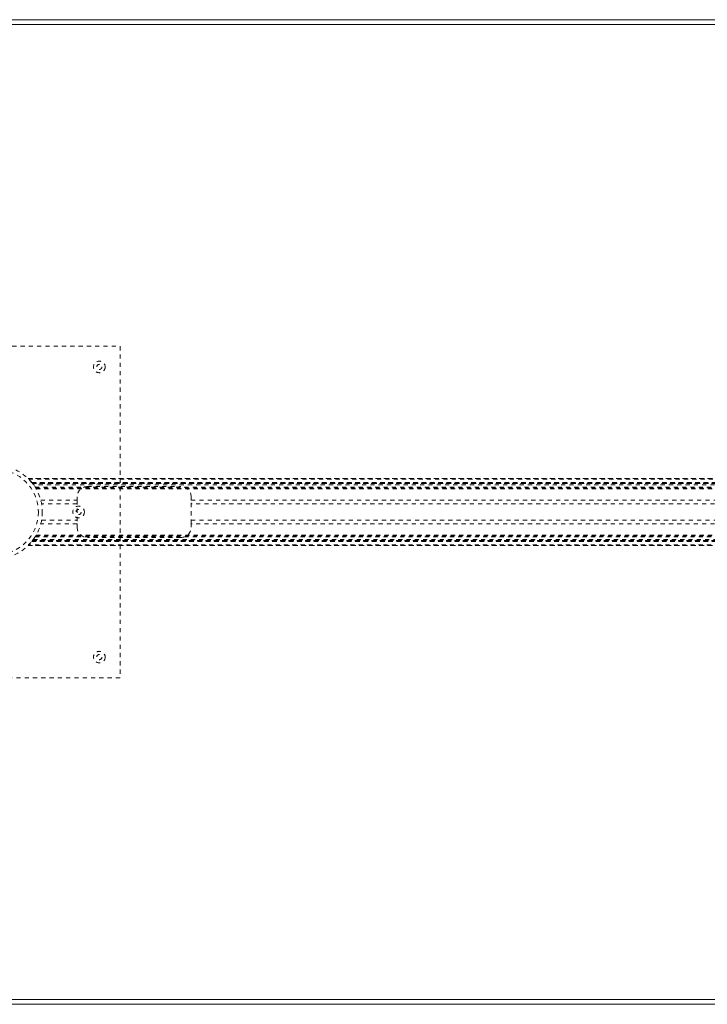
# Model space of a CAD drawing. Header units: inches. Extents: x 2.6 to 62.1, y 15.4 to 39.1.
# Tile 3 of 6: x 14.8 to 31.4, y 15.4 to 39.1. Entities that reach past the tile are written whole.
import ezdxf

# ---------------------------------------------------------------- set-up
doc = ezdxf.new("R2010")
doc.units = ezdxf.units.IN
doc.header["$MEASUREMENT"] = 0
doc.linetypes.add('SLD-Dashed', pattern=[0.075, 0.05, -0.025])
doc.linetypes.add('SLD-Solid', pattern=[0])

msp = doc.modelspace()

# ---------------------------------------------------------------- linework, layer by layer
at = {"color": 7, "linetype": 'SLD-Solid', "lineweight": 15}
for p, q in [((2.597, 39.139), (62.097, 39.139)), ((2.715, 39.021), (61.979, 39.021)), ((61.979, 39.021), (2.715, 39.021)), ((61.979, 15.508), (2.715, 15.508)), ((2.715, 15.508), (61.979, 15.508)), ((62.097, 15.389), (2.597, 15.389))]:
    msp.add_line(p, q, dxfattribs=at)
at = {"color": 7, "linetype": 'SLD-Dashed', "lineweight": 0}
for p, q in [((11.222, 31.264), (17.222, 31.264)), ((17.222, 31.264), (17.222, 23.264)), ((49.688, 28.069), (15.007, 28.069)), ((15.008, 28.069), (49.686, 28.069)), ((49.685, 28.07), (15.009, 28.07)), ((15.02, 28.057), (49.674, 28.057)), ((15.091, 27.979), (49.603, 27.979)), ((49.603, 27.979), (15.091, 27.979)), ((49.6, 27.975), (15.094, 27.975)), ((15.098, 27.971), (49.596, 27.971)), ((49.596, 27.971), (15.098, 27.971)), ((49.592, 27.965), (15.102, 27.965)), ((15.109, 27.956), (49.585, 27.956)), ((15.11, 27.955), (49.584, 27.955)), ((49.582, 27.953), (15.112, 27.953)), ((49.581, 27.951), (15.113, 27.951)), ((49.558, 27.92), (15.136, 27.92)), ((15.175, 27.863), (49.519, 27.863)), ((15.19, 27.837), (49.504, 27.837)), ((15.2, 27.82), (49.494, 27.82)), ((16.437, 27.879), (18.687, 27.879)), ((16.187, 27.546), (16.187, 27.629)), ((18.937, 27.629), (18.937, 27.546)), ((15.311, 27.546), (16.187, 27.546)), ((16.187, 27.462), (15.33, 27.462)), ((16.187, 27.546), (16.187, 26.983)), ((18.937, 27.546), (45.757, 27.546)), ((18.937, 26.983), (18.937, 27.546)), ((45.757, 27.462), (18.937, 27.462)), ((16.187, 26.983), (15.311, 26.983)), ((15.33, 27.067), (16.187, 27.067)), ((16.187, 26.899), (16.187, 26.983)), ((18.937, 27.067), (45.757, 27.067)), ((45.757, 26.983), (18.937, 26.983)), ((18.937, 26.983), (18.937, 26.899)), ((15.13, 26.6), (49.564, 26.6)), ((15.175, 26.666), (49.519, 26.666)), ((15.19, 26.691), (49.504, 26.691)), ((15.2, 26.709), (49.494, 26.709)), ((18.687, 26.649), (16.437, 26.649)), ((15.006, 26.459), (49.687, 26.459)), ((49.686, 26.459), (15.008, 26.459)), ((15.009, 26.459), (49.685, 26.459)), ((49.674, 26.471), (15.02, 26.471)), ((49.603, 26.549), (15.091, 26.549)), ((15.091, 26.549), (49.603, 26.549)), ((15.094, 26.554), (49.6, 26.554)), ((15.095, 26.555), (49.599, 26.555)), ((49.596, 26.558), (15.098, 26.558)), ((15.098, 26.558), (49.596, 26.558)), ((49.587, 26.57), (15.107, 26.57)), ((49.584, 26.574), (15.11, 26.574)), ((15.112, 26.576), (49.582, 26.576)), ((15.113, 26.578), (49.581, 26.578)), ((17.222, 23.264), (11.222, 23.264))]:
    msp.add_line(p, q, dxfattribs=at)
for centre, radius in [((16.722, 30.764), 0.14), ((16.722, 30.764), 0.0625), ((14.222, 27.264), 1.125), ((14.222, 27.264), 1.03), ((16.222, 27.264), 0.141), ((16.222, 27.264), 0.0625), ((16.722, 23.764), 0.14), ((16.722, 23.764), 0.0625)]:
    msp.add_circle(centre, radius, dxfattribs=at)
for centre, radius, start, end in [((14.247, 27.286), 1.092, 37.6167, 45.7607), ((14.228, 27.27), 1.117, 37.9174, 39.4696), ((14.219, 27.262), 1.128, 35.6735, 37.9198), ((16.437, 27.629), 0.25, 90, 180), ((18.687, 27.629), 0.25, 0, 90), ((16.437, 26.899), 0.25, 180, 270), ((18.687, 26.899), 0.25, 270, 0), ((14.222, 27.265), 1.125, 322.2651, 329.3825), ((14.228, 27.26), 1.118, 320.5301, 321.873)]:
    msp.add_arc(centre, radius, start, end, dxfattribs=at)

doc.saveas('drawing.dxf')
